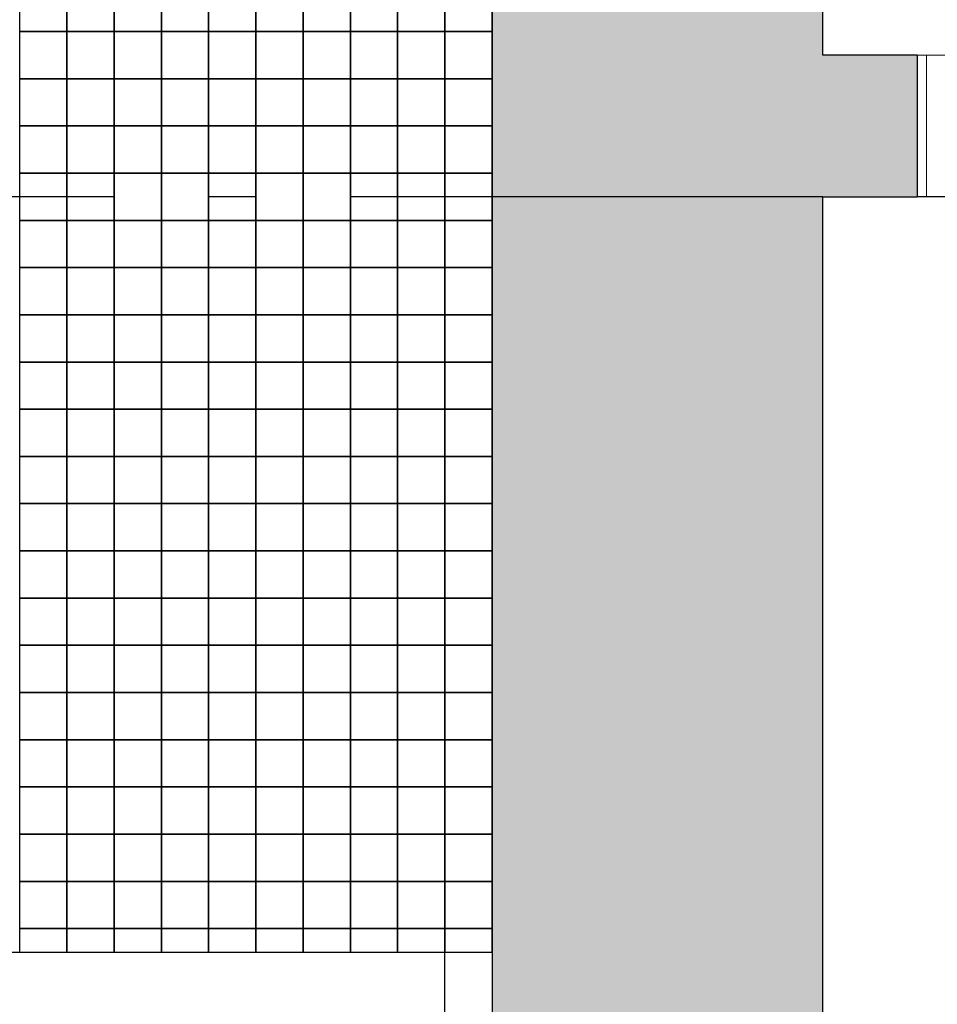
# Model space of a CAD drawing. Header units: millimetres. Extents: x 269 to 62306, y -15633 to 20300.
# Tile 7 of 90: x 14550 to 15521, y -3230 to -2188. Entities that reach past the tile are written whole.
import ezdxf
from ezdxf.enums import TextEntityAlignment as Align

# ---------------------------------------------------------------- set-up
doc = ezdxf.new("R2010")
doc.units = ezdxf.units.MM
doc.header["$LTSCALE"] = 0.5
doc.header["$MEASUREMENT"] = 0
for name, pattern in [('Akselinje', [1500, 1000, -200, 100, -200]), ('PLINE', [0]), ('Stipling', [400, 200, -200])]:
    doc.linetypes.add(name, pattern=pattern)
for name, color, linetype in [('232- Ikke-bærende yttervegger (Skravur)(Nye konstruksjoner)', 7, 'Continuous'), ('232- Ikke-bærende yttervegger(Nye konstruksjoner)', 7, 'Continuous'), ('241- Bærende innervegger (Skravur)(Nye konstruksjoner)', 7, 'Continuous'), ('241- Bærende innervegger(Nye konstruksjoner)', 7, 'Continuous'), ('244- Vinduer_ dører_ foldevegger(Nye konstruksjoner)', 7, 'Continuous'), ('712- Drenering (Nye konstruksjoner)', 7, 'Continuous'), ('82-- Modullinjer(Nye konstruksjoner)', 7, 'Continuous')]:
    doc.layers.add(name, color=color, linetype=linetype)
doc.layers.add('234- Vinduer_ dører_ porter(Nye konstruksjoner)', color=7, linetype='Continuous', lineweight=0)
doc.styles.add('GENERATED_STYLE_2', font='Arial Bold.ttf')

# ---------------------------------------------------------------- blocks, each defined once
blk = doc.blocks.new('*X187')
at = {"layer": '712- Drenering (Nye konstruksjoner)', "linetype": 'PLINE'}
for p, q in [((14550, -2200), (14550, -2175)), ((14600, -2175), (14600, -2200)), ((14600, -2200), (14600, -2175)), ((14650, -2175), (14650, -2200)), ((14650, -2200), (14650, -2175)), ((14700, -2175), (14700, -2200)), ((14700, -2200), (14700, -2175)), ((14750, -2175), (14750, -2200)), ((14750, -2200), (14750, -2175)), ((14800, -2175), (14800, -2200)), ((14800, -2200), (14800, -2175)), ((14850, -2175), (14850, -2200)), ((14850, -2200), (14850, -2175)), ((14900, -2175), (14900, -2200)), ((14900, -2200), (14900, -2175)), ((14950, -2175), (14950, -2200)), ((14950, -2200), (14950, -2175)), ((15000, -2175), (15000, -2200)), ((15000, -2200), (15000, -2175)), ((14550, -2200), (14600, -2200)), ((14600, -2200), (14550, -2200)), ((14550, -2250), (14550, -2200)), ((14600, -2200), (14650, -2200)), ((14600, -2200), (14600, -2250)), ((14650, -2200), (14600, -2200)), ((14600, -2250), (14600, -2200)), ((14650, -2200), (14700, -2200)), ((14650, -2200), (14650, -2250)), ((14700, -2200), (14650, -2200)), ((14650, -2250), (14650, -2200)), ((14700, -2200), (14750, -2200)), ((14700, -2200), (14700, -2250)), ((14750, -2200), (14700, -2200)), ((14700, -2250), (14700, -2200)), ((14750, -2200), (14800, -2200)), ((14750, -2200), (14750, -2250)), ((14800, -2200), (14750, -2200)), ((14750, -2250), (14750, -2200)), ((14800, -2200), (14850, -2200)), ((14800, -2200), (14800, -2250)), ((14850, -2200), (14800, -2200)), ((14800, -2250), (14800, -2200)), ((14850, -2200), (14900, -2200)), ((14850, -2200), (14850, -2250)), ((14900, -2200), (14850, -2200)), ((14850, -2250), (14850, -2200)), ((14900, -2200), (14950, -2200)), ((14900, -2200), (14900, -2250)), ((14950, -2200), (14900, -2200)), ((14900, -2250), (14900, -2200)), ((14950, -2200), (15000, -2200)), ((14950, -2200), (14950, -2250)), ((15000, -2200), (14950, -2200)), ((14950, -2250), (14950, -2200)), ((15000, -2200), (15050, -2200)), ((15000, -2200), (15000, -2250)), ((15050, -2200), (15000, -2200)), ((15000, -2250), (15000, -2200)), ((15050, -2200), (15050, -2250)), ((14550, -2250), (14600, -2250)), ((14600, -2250), (14550, -2250)), ((14550, -2300), (14550, -2250)), ((14600, -2250), (14650, -2250)), ((14600, -2250), (14600, -2300)), ((14650, -2250), (14600, -2250)), ((14600, -2300), (14600, -2250)), ((14650, -2250), (14700, -2250)), ((14650, -2250), (14650, -2300)), ((14700, -2250), (14650, -2250)), ((14650, -2300), (14650, -2250)), ((14700, -2250), (14750, -2250)), ((14700, -2250), (14700, -2300)), ((14750, -2250), (14700, -2250)), ((14700, -2300), (14700, -2250)), ((14750, -2250), (14800, -2250)), ((14750, -2250), (14750, -2300)), ((14800, -2250), (14750, -2250)), ((14750, -2300), (14750, -2250)), ((14800, -2250), (14850, -2250)), ((14800, -2250), (14800, -2300)), ((14850, -2250), (14800, -2250)), ((14800, -2300), (14800, -2250)), ((14850, -2250), (14900, -2250)), ((14850, -2250), (14850, -2300)), ((14900, -2250), (14850, -2250)), ((14850, -2300), (14850, -2250)), ((14900, -2250), (14950, -2250)), ((14900, -2250), (14900, -2300)), ((14950, -2250), (14900, -2250)), ((14900, -2300), (14900, -2250)), ((14950, -2250), (15000, -2250)), ((14950, -2250), (14950, -2300)), ((15000, -2250), (14950, -2250)), ((14950, -2300), (14950, -2250)), ((15000, -2250), (15050, -2250)), ((15000, -2250), (15000, -2300)), ((15050, -2250), (15000, -2250)), ((15000, -2300), (15000, -2250)), ((15050, -2250), (15050, -2300)), ((14550, -2300), (14600, -2300)), ((14600, -2300), (14550, -2300)), ((14550, -2350), (14550, -2300)), ((14600, -2300), (14650, -2300)), ((14600, -2300), (14600, -2350)), ((14650, -2300), (14600, -2300)), ((14600, -2350), (14600, -2300)), ((14650, -2300), (14700, -2300)), ((14650, -2300), (14650, -2350)), ((14700, -2300), (14650, -2300)), ((14650, -2350), (14650, -2300)), ((14700, -2300), (14750, -2300)), ((14700, -2300), (14700, -2350)), ((14750, -2300), (14700, -2300)), ((14700, -2350), (14700, -2300)), ((14750, -2300), (14800, -2300)), ((14750, -2300), (14750, -2350)), ((14800, -2300), (14750, -2300)), ((14750, -2350), (14750, -2300)), ((14800, -2300), (14850, -2300)), ((14800, -2300), (14800, -2350)), ((14850, -2300), (14800, -2300)), ((14800, -2350), (14800, -2300)), ((14850, -2300), (14900, -2300)), ((14850, -2300), (14850, -2350)), ((14900, -2300), (14850, -2300)), ((14850, -2350), (14850, -2300)), ((14900, -2300), (14950, -2300)), ((14900, -2300), (14900, -2350)), ((14950, -2300), (14900, -2300)), ((14900, -2350), (14900, -2300)), ((14950, -2300), (15000, -2300)), ((14950, -2300), (14950, -2350)), ((15000, -2300), (14950, -2300)), ((14950, -2350), (14950, -2300)), ((15000, -2300), (15050, -2300)), ((15000, -2300), (15000, -2350)), ((15050, -2300), (15000, -2300)), ((15000, -2350), (15000, -2300)), ((15050, -2300), (15050, -2350)), ((14550, -2350), (14600, -2350)), ((14600, -2350), (14550, -2350)), ((14550, -2400), (14550, -2350)), ((14600, -2350), (14650, -2350)), ((14600, -2350), (14600, -2400)), ((14650, -2350), (14600, -2350)), ((14600, -2400), (14600, -2350)), ((14650, -2350), (14700, -2350)), ((14650, -2350), (14650, -2400)), ((14700, -2350), (14650, -2350)), ((14650, -2400), (14650, -2350)), ((14700, -2350), (14750, -2350)), ((14700, -2350), (14700, -2400)), ((14750, -2350), (14700, -2350)), ((14700, -2400), (14700, -2350)), ((14750, -2350), (14800, -2350)), ((14750, -2350), (14750, -2400)), ((14800, -2350), (14750, -2350)), ((14750, -2400), (14750, -2350)), ((14800, -2350), (14850, -2350)), ((14800, -2350), (14800, -2400)), ((14850, -2350), (14800, -2350)), ((14800, -2400), (14800, -2350)), ((14850, -2350), (14900, -2350)), ((14850, -2350), (14850, -2400)), ((14900, -2350), (14850, -2350)), ((14850, -2400), (14850, -2350)), ((14900, -2350), (14950, -2350)), ((14900, -2350), (14900, -2400)), ((14950, -2350), (14900, -2350)), ((14900, -2400), (14900, -2350)), ((14950, -2350), (15000, -2350)), ((14950, -2350), (14950, -2400)), ((15000, -2350), (14950, -2350)), ((14950, -2400), (14950, -2350)), ((15000, -2350), (15050, -2350)), ((15000, -2350), (15000, -2400)), ((15050, -2350), (15000, -2350)), ((15000, -2400), (15000, -2350)), ((15050, -2350), (15050, -2400)), ((14550, -2400), (14600, -2400)), ((14600, -2400), (14550, -2400)), ((14550, -2450), (14550, -2400)), ((14600, -2400), (14650, -2400)), ((14600, -2400), (14600, -2450)), ((14650, -2400), (14600, -2400)), ((14600, -2450), (14600, -2400)), ((14650, -2400), (14700, -2400)), ((14650, -2400), (14650, -2450)), ((14700, -2400), (14650, -2400)), ((14650, -2450), (14650, -2400)), ((14700, -2400), (14750, -2400)), ((14700, -2400), (14700, -2450)), ((14750, -2400), (14700, -2400)), ((14700, -2450), (14700, -2400)), ((14750, -2400), (14800, -2400)), ((14750, -2400), (14750, -2450)), ((14800, -2400), (14750, -2400)), ((14750, -2450), (14750, -2400)), ((14800, -2400), (14850, -2400)), ((14800, -2400), (14800, -2450)), ((14850, -2400), (14800, -2400)), ((14800, -2450), (14800, -2400)), ((14850, -2400), (14900, -2400)), ((14850, -2400), (14850, -2450)), ((14900, -2400), (14850, -2400)), ((14850, -2450), (14850, -2400)), ((14900, -2400), (14950, -2400)), ((14900, -2400), (14900, -2450)), ((14950, -2400), (14900, -2400)), ((14900, -2450), (14900, -2400)), ((14950, -2400), (15000, -2400)), ((14950, -2400), (14950, -2450)), ((15000, -2400), (14950, -2400)), ((14950, -2450), (14950, -2400)), ((15000, -2400), (15050, -2400)), ((15000, -2400), (15000, -2450)), ((15050, -2400), (15000, -2400)), ((15000, -2450), (15000, -2400)), ((15050, -2400), (15050, -2450)), ((14550, -2450), (14600, -2450)), ((14600, -2450), (14550, -2450)), ((14550, -2500), (14550, -2450)), ((14600, -2450), (14650, -2450)), ((14600, -2450), (14600, -2500)), ((14650, -2450), (14600, -2450)), ((14600, -2500), (14600, -2450)), ((14650, -2450), (14700, -2450)), ((14650, -2450), (14650, -2500)), ((14700, -2450), (14650, -2450)), ((14650, -2500), (14650, -2450)), ((14700, -2450), (14750, -2450)), ((14700, -2450), (14700, -2500)), ((14750, -2450), (14700, -2450)), ((14700, -2500), (14700, -2450)), ((14750, -2450), (14800, -2450)), ((14750, -2450), (14750, -2500)), ((14800, -2450), (14750, -2450)), ((14750, -2500), (14750, -2450)), ((14800, -2450), (14850, -2450)), ((14800, -2450), (14800, -2500)), ((14850, -2450), (14800, -2450)), ((14800, -2500), (14800, -2450)), ((14850, -2450), (14900, -2450)), ((14850, -2450), (14850, -2500)), ((14900, -2450), (14850, -2450)), ((14850, -2500), (14850, -2450)), ((14900, -2450), (14950, -2450)), ((14900, -2450), (14900, -2500)), ((14950, -2450), (14900, -2450)), ((14900, -2500), (14900, -2450)), ((14950, -2450), (15000, -2450)), ((14950, -2450), (14950, -2500)), ((15000, -2450), (14950, -2450)), ((14950, -2500), (14950, -2450)), ((15000, -2450), (15050, -2450)), ((15000, -2450), (15000, -2500)), ((15050, -2450), (15000, -2450)), ((15000, -2500), (15000, -2450)), ((15050, -2450), (15050, -2500)), ((14550, -2500), (14600, -2500)), ((14600, -2500), (14550, -2500)), ((14550, -2550), (14550, -2500)), ((14600, -2500), (14650, -2500)), ((14600, -2500), (14600, -2550)), ((14650, -2500), (14600, -2500)), ((14600, -2550), (14600, -2500)), ((14650, -2500), (14700, -2500)), ((14650, -2500), (14650, -2550)), ((14700, -2500), (14650, -2500)), ((14650, -2550), (14650, -2500)), ((14700, -2500), (14750, -2500)), ((14700, -2500), (14700, -2550)), ((14750, -2500), (14700, -2500)), ((14700, -2550), (14700, -2500)), ((14750, -2500), (14800, -2500)), ((14750, -2500), (14750, -2550)), ((14800, -2500), (14750, -2500)), ((14750, -2550), (14750, -2500)), ((14800, -2500), (14850, -2500)), ((14800, -2500), (14800, -2550)), ((14850, -2500), (14800, -2500)), ((14800, -2550), (14800, -2500)), ((14850, -2500), (14900, -2500)), ((14850, -2500), (14850, -2550)), ((14900, -2500), (14850, -2500)), ((14850, -2550), (14850, -2500)), ((14900, -2500), (14950, -2500)), ((14900, -2500), (14900, -2550)), ((14950, -2500), (14900, -2500)), ((14900, -2550), (14900, -2500)), ((14950, -2500), (15000, -2500)), ((14950, -2500), (14950, -2550)), ((15000, -2500), (14950, -2500)), ((14950, -2550), (14950, -2500)), ((15000, -2500), (15050, -2500)), ((15000, -2500), (15000, -2550)), ((15050, -2500), (15000, -2500)), ((15000, -2550), (15000, -2500)), ((15050, -2500), (15050, -2550)), ((14550, -2550), (14600, -2550)), ((14600, -2550), (14550, -2550)), ((14550, -2600), (14550, -2550)), ((14600, -2550), (14650, -2550)), ((14600, -2550), (14600, -2600)), ((14650, -2550), (14600, -2550)), ((14600, -2600), (14600, -2550)), ((14650, -2550), (14700, -2550)), ((14650, -2550), (14650, -2600)), ((14700, -2550), (14650, -2550)), ((14650, -2600), (14650, -2550)), ((14700, -2550), (14750, -2550)), ((14700, -2550), (14700, -2600)), ((14750, -2550), (14700, -2550)), ((14700, -2600), (14700, -2550)), ((14750, -2550), (14800, -2550)), ((14750, -2550), (14750, -2600)), ((14800, -2550), (14750, -2550)), ((14750, -2600), (14750, -2550)), ((14800, -2550), (14850, -2550)), ((14800, -2550), (14800, -2600)), ((14850, -2550), (14800, -2550)), ((14800, -2600), (14800, -2550)), ((14850, -2550), (14900, -2550)), ((14850, -2550), (14850, -2600)), ((14900, -2550), (14850, -2550)), ((14850, -2600), (14850, -2550)), ((14900, -2550), (14950, -2550)), ((14900, -2550), (14900, -2600)), ((14950, -2550), (14900, -2550)), ((14900, -2600), (14900, -2550)), ((14950, -2550), (15000, -2550)), ((14950, -2550), (14950, -2600)), ((15000, -2550), (14950, -2550)), ((14950, -2600), (14950, -2550)), ((15000, -2550), (15050, -2550)), ((15000, -2550), (15000, -2600)), ((15050, -2550), (15000, -2550)), ((15000, -2600), (15000, -2550)), ((15050, -2550), (15050, -2600)), ((14550, -2600), (14600, -2600)), ((14600, -2600), (14550, -2600)), ((14550, -2650), (14550, -2600)), ((14600, -2600), (14650, -2600)), ((14600, -2600), (14600, -2650)), ((14650, -2600), (14600, -2600)), ((14600, -2650), (14600, -2600)), ((14650, -2600), (14700, -2600)), ((14650, -2600), (14650, -2650)), ((14700, -2600), (14650, -2600)), ((14650, -2650), (14650, -2600)), ((14700, -2600), (14750, -2600)), ((14700, -2600), (14700, -2650)), ((14750, -2600), (14700, -2600)), ((14700, -2650), (14700, -2600)), ((14750, -2600), (14800, -2600)), ((14750, -2600), (14750, -2650)), ((14800, -2600), (14750, -2600)), ((14750, -2650), (14750, -2600)), ((14800, -2600), (14850, -2600)), ((14800, -2600), (14800, -2650)), ((14850, -2600), (14800, -2600)), ((14800, -2650), (14800, -2600)), ((14850, -2600), (14900, -2600)), ((14850, -2600), (14850, -2650)), ((14900, -2600), (14850, -2600)), ((14850, -2650), (14850, -2600)), ((14900, -2600), (14950, -2600)), ((14900, -2600), (14900, -2650)), ((14950, -2600), (14900, -2600)), ((14900, -2650), (14900, -2600)), ((14950, -2600), (15000, -2600)), ((14950, -2600), (14950, -2650)), ((15000, -2600), (14950, -2600)), ((14950, -2650), (14950, -2600)), ((15000, -2600), (15050, -2600)), ((15000, -2600), (15000, -2650)), ((15050, -2600), (15000, -2600)), ((15000, -2650), (15000, -2600)), ((15050, -2600), (15050, -2650)), ((14550, -2650), (14600, -2650)), ((14600, -2650), (14550, -2650)), ((14550, -2700), (14550, -2650)), ((14600, -2650), (14650, -2650)), ((14600, -2650), (14600, -2700)), ((14650, -2650), (14600, -2650)), ((14600, -2700), (14600, -2650)), ((14650, -2650), (14700, -2650)), ((14650, -2650), (14650, -2700)), ((14700, -2650), (14650, -2650)), ((14650, -2700), (14650, -2650)), ((14700, -2650), (14750, -2650)), ((14700, -2650), (14700, -2700)), ((14750, -2650), (14700, -2650)), ((14700, -2700), (14700, -2650)), ((14750, -2650), (14800, -2650)), ((14750, -2650), (14750, -2700)), ((14800, -2650), (14750, -2650)), ((14750, -2700), (14750, -2650)), ((14800, -2650), (14850, -2650)), ((14800, -2650), (14800, -2700)), ((14850, -2650), (14800, -2650)), ((14800, -2700), (14800, -2650)), ((14850, -2650), (14900, -2650)), ((14850, -2650), (14850, -2700)), ((14900, -2650), (14850, -2650)), ((14850, -2700), (14850, -2650)), ((14900, -2650), (14950, -2650)), ((14900, -2650), (14900, -2700)), ((14950, -2650), (14900, -2650)), ((14900, -2700), (14900, -2650)), ((14950, -2650), (15000, -2650)), ((14950, -2650), (14950, -2700)), ((15000, -2650), (14950, -2650)), ((14950, -2700), (14950, -2650)), ((15000, -2650), (15050, -2650)), ((15000, -2650), (15000, -2700)), ((15050, -2650), (15000, -2650)), ((15000, -2700), (15000, -2650)), ((15050, -2650), (15050, -2700)), ((14550, -2700), (14600, -2700)), ((14600, -2700), (14550, -2700)), ((14550, -2750), (14550, -2700)), ((14600, -2700), (14650, -2700)), ((14600, -2700), (14600, -2750)), ((14650, -2700), (14600, -2700)), ((14600, -2750), (14600, -2700)), ((14650, -2700), (14700, -2700)), ((14650, -2700), (14650, -2750)), ((14700, -2700), (14650, -2700)), ((14650, -2750), (14650, -2700)), ((14700, -2700), (14750, -2700)), ((14700, -2700), (14700, -2750)), ((14750, -2700), (14700, -2700)), ((14700, -2750), (14700, -2700)), ((14750, -2700), (14800, -2700)), ((14750, -2700), (14750, -2750)), ((14800, -2700), (14750, -2700)), ((14750, -2750), (14750, -2700)), ((14800, -2700), (14850, -2700)), ((14800, -2700), (14800, -2750)), ((14850, -2700), (14800, -2700)), ((14800, -2750), (14800, -2700)), ((14850, -2700), (14900, -2700)), ((14850, -2700), (14850, -2750)), ((14900, -2700), (14850, -2700)), ((14850, -2750), (14850, -2700)), ((14900, -2700), (14950, -2700)), ((14900, -2700), (14900, -2750)), ((14950, -2700), (14900, -2700)), ((14900, -2750), (14900, -2700)), ((14950, -2700), (15000, -2700)), ((14950, -2700), (14950, -2750)), ((15000, -2700), (14950, -2700)), ((14950, -2750), (14950, -2700)), ((15000, -2700), (15050, -2700)), ((15000, -2700), (15000, -2750)), ((15050, -2700), (15000, -2700)), ((15000, -2750), (15000, -2700)), ((15050, -2700), (15050, -2750)), ((14550, -2750), (14600, -2750)), ((14600, -2750), (14550, -2750)), ((14550, -2800), (14550, -2750)), ((14600, -2750), (14650, -2750)), ((14600, -2750), (14600, -2800)), ((14650, -2750), (14600, -2750)), ((14600, -2800), (14600, -2750)), ((14650, -2750), (14700, -2750)), ((14650, -2750), (14650, -2800)), ((14700, -2750), (14650, -2750)), ((14650, -2800), (14650, -2750)), ((14700, -2750), (14750, -2750)), ((14700, -2750), (14700, -2800)), ((14750, -2750), (14700, -2750)), ((14700, -2800), (14700, -2750)), ((14750, -2750), (14800, -2750)), ((14750, -2750), (14750, -2800)), ((14800, -2750), (14750, -2750)), ((14750, -2800), (14750, -2750)), ((14800, -2750), (14850, -2750)), ((14800, -2750), (14800, -2800)), ((14850, -2750), (14800, -2750)), ((14800, -2800), (14800, -2750)), ((14850, -2750), (14900, -2750)), ((14850, -2750), (14850, -2800)), ((14900, -2750), (14850, -2750)), ((14850, -2800), (14850, -2750)), ((14900, -2750), (14950, -2750)), ((14900, -2750), (14900, -2800)), ((14950, -2750), (14900, -2750)), ((14900, -2800), (14900, -2750)), ((14950, -2750), (15000, -2750)), ((14950, -2750), (14950, -2800)), ((15000, -2750), (14950, -2750)), ((14950, -2800), (14950, -2750)), ((15000, -2750), (15050, -2750)), ((15000, -2750), (15000, -2800)), ((15050, -2750), (15000, -2750)), ((15000, -2800), (15000, -2750)), ((15050, -2750), (15050, -2800)), ((14550, -2800), (14600, -2800)), ((14600, -2800), (14550, -2800)), ((14550, -2850), (14550, -2800)), ((14600, -2800), (14650, -2800)), ((14600, -2800), (14600, -2850)), ((14650, -2800), (14600, -2800)), ((14600, -2850), (14600, -2800)), ((14650, -2800), (14700, -2800)), ((14650, -2800), (14650, -2850)), ((14700, -2800), (14650, -2800)), ((14650, -2850), (14650, -2800)), ((14700, -2800), (14750, -2800)), ((14700, -2800), (14700, -2850)), ((14750, -2800), (14700, -2800)), ((14700, -2850), (14700, -2800)), ((14750, -2800), (14800, -2800)), ((14750, -2800), (14750, -2850)), ((14800, -2800), (14750, -2800)), ((14750, -2850), (14750, -2800)), ((14800, -2800), (14850, -2800)), ((14800, -2800), (14800, -2850)), ((14850, -2800), (14800, -2800)), ((14800, -2850), (14800, -2800)), ((14850, -2800), (14900, -2800)), ((14850, -2800), (14850, -2850)), ((14900, -2800), (14850, -2800)), ((14850, -2850), (14850, -2800)), ((14900, -2800), (14950, -2800)), ((14900, -2800), (14900, -2850)), ((14950, -2800), (14900, -2800)), ((14900, -2850), (14900, -2800)), ((14950, -2800), (15000, -2800)), ((14950, -2800), (14950, -2850)), ((15000, -2800), (14950, -2800)), ((14950, -2850), (14950, -2800)), ((15000, -2800), (15050, -2800)), ((15000, -2800), (15000, -2850)), ((15050, -2800), (15000, -2800)), ((15000, -2850), (15000, -2800)), ((15050, -2800), (15050, -2850)), ((14550, -2850), (14600, -2850)), ((14600, -2850), (14550, -2850)), ((14550, -2900), (14550, -2850)), ((14600, -2850), (14650, -2850)), ((14600, -2850), (14600, -2900)), ((14650, -2850), (14600, -2850)), ((14600, -2900), (14600, -2850)), ((14650, -2850), (14700, -2850)), ((14650, -2850), (14650, -2900)), ((14700, -2850), (14650, -2850)), ((14650, -2900), (14650, -2850)), ((14700, -2850), (14750, -2850)), ((14700, -2850), (14700, -2900)), ((14750, -2850), (14700, -2850)), ((14700, -2900), (14700, -2850)), ((14750, -2850), (14800, -2850)), ((14750, -2850), (14750, -2900)), ((14800, -2850), (14750, -2850)), ((14750, -2900), (14750, -2850)), ((14800, -2850), (14850, -2850)), ((14800, -2850), (14800, -2900)), ((14850, -2850), (14800, -2850)), ((14800, -2900), (14800, -2850)), ((14850, -2850), (14900, -2850)), ((14850, -2850), (14850, -2900)), ((14900, -2850), (14850, -2850)), ((14850, -2900), (14850, -2850)), ((14900, -2850), (14950, -2850)), ((14900, -2850), (14900, -2900)), ((14950, -2850), (14900, -2850)), ((14900, -2900), (14900, -2850)), ((14950, -2850), (15000, -2850)), ((14950, -2850), (14950, -2900)), ((15000, -2850), (14950, -2850)), ((14950, -2900), (14950, -2850)), ((15000, -2850), (15050, -2850)), ((15000, -2850), (15000, -2900)), ((15050, -2850), (15000, -2850)), ((15000, -2900), (15000, -2850)), ((15050, -2850), (15050, -2900)), ((14550, -2900), (14600, -2900)), ((14600, -2900), (14550, -2900)), ((14550, -2950), (14550, -2900)), ((14600, -2900), (14650, -2900)), ((14600, -2900), (14600, -2950)), ((14650, -2900), (14600, -2900)), ((14600, -2950), (14600, -2900)), ((14650, -2900), (14700, -2900)), ((14650, -2900), (14650, -2950)), ((14700, -2900), (14650, -2900)), ((14650, -2950), (14650, -2900)), ((14700, -2900), (14750, -2900)), ((14700, -2900), (14700, -2950)), ((14750, -2900), (14700, -2900)), ((14700, -2950), (14700, -2900)), ((14750, -2900), (14800, -2900)), ((14750, -2900), (14750, -2950)), ((14800, -2900), (14750, -2900)), ((14750, -2950), (14750, -2900)), ((14800, -2900), (14850, -2900)), ((14800, -2900), (14800, -2950)), ((14850, -2900), (14800, -2900)), ((14800, -2950), (14800, -2900)), ((14850, -2900), (14900, -2900)), ((14850, -2900), (14850, -2950)), ((14900, -2900), (14850, -2900)), ((14850, -2950), (14850, -2900)), ((14900, -2900), (14950, -2900)), ((14900, -2900), (14900, -2950)), ((14950, -2900), (14900, -2900)), ((14900, -2950), (14900, -2900)), ((14950, -2900), (15000, -2900)), ((14950, -2900), (14950, -2950)), ((15000, -2900), (14950, -2900)), ((14950, -2950), (14950, -2900)), ((15000, -2900), (15050, -2900)), ((15000, -2900), (15000, -2950)), ((15050, -2900), (15000, -2900)), ((15000, -2950), (15000, -2900)), ((15050, -2900), (15050, -2950)), ((14550, -2950), (14600, -2950)), ((14600, -2950), (14550, -2950)), ((14550, -3000), (14550, -2950)), ((14600, -2950), (14650, -2950)), ((14600, -2950), (14600, -3000)), ((14650, -2950), (14600, -2950)), ((14600, -3000), (14600, -2950)), ((14650, -2950), (14700, -2950)), ((14650, -2950), (14650, -3000)), ((14700, -2950), (14650, -2950)), ((14650, -3000), (14650, -2950)), ((14700, -2950), (14750, -2950)), ((14700, -2950), (14700, -3000)), ((14750, -2950), (14700, -2950)), ((14700, -3000), (14700, -2950)), ((14750, -2950), (14800, -2950)), ((14750, -2950), (14750, -3000)), ((14800, -2950), (14750, -2950)), ((14750, -3000), (14750, -2950)), ((14800, -2950), (14850, -2950)), ((14800, -2950), (14800, -3000)), ((14850, -2950), (14800, -2950)), ((14800, -3000), (14800, -2950)), ((14850, -2950), (14900, -2950)), ((14850, -2950), (14850, -3000)), ((14900, -2950), (14850, -2950)), ((14850, -3000), (14850, -2950)), ((14900, -2950), (14950, -2950)), ((14900, -2950), (14900, -3000)), ((14950, -2950), (14900, -2950)), ((14900, -3000), (14900, -2950)), ((14950, -2950), (15000, -2950)), ((14950, -2950), (14950, -3000)), ((15000, -2950), (14950, -2950)), ((14950, -3000), (14950, -2950)), ((15000, -2950), (15050, -2950)), ((15000, -2950), (15000, -3000)), ((15050, -2950), (15000, -2950)), ((15000, -3000), (15000, -2950)), ((15050, -2950), (15050, -3000)), ((14550, -3000), (14600, -3000)), ((14600, -3000), (14550, -3000)), ((14550, -3050), (14550, -3000)), ((14600, -3000), (14650, -3000)), ((14600, -3000), (14600, -3050)), ((14650, -3000), (14600, -3000)), ((14600, -3050), (14600, -3000)), ((14650, -3000), (14700, -3000)), ((14650, -3000), (14650, -3050)), ((14700, -3000), (14650, -3000)), ((14650, -3050), (14650, -3000)), ((14700, -3000), (14750, -3000)), ((14700, -3000), (14700, -3050)), ((14750, -3000), (14700, -3000)), ((14700, -3050), (14700, -3000)), ((14750, -3000), (14800, -3000)), ((14750, -3000), (14750, -3050)), ((14800, -3000), (14750, -3000)), ((14750, -3050), (14750, -3000)), ((14800, -3000), (14850, -3000)), ((14800, -3000), (14800, -3050)), ((14850, -3000), (14800, -3000)), ((14800, -3050), (14800, -3000)), ((14850, -3000), (14900, -3000)), ((14850, -3000), (14850, -3050)), ((14900, -3000), (14850, -3000)), ((14850, -3050), (14850, -3000)), ((14900, -3000), (14950, -3000)), ((14900, -3000), (14900, -3050)), ((14950, -3000), (14900, -3000)), ((14900, -3050), (14900, -3000)), ((14950, -3000), (15000, -3000)), ((14950, -3000), (14950, -3050)), ((15000, -3000), (14950, -3000)), ((14950, -3050), (14950, -3000)), ((15000, -3000), (15050, -3000)), ((15000, -3000), (15000, -3050)), ((15050, -3000), (15000, -3000)), ((15000, -3050), (15000, -3000)), ((15050, -3000), (15050, -3050)), ((14550, -3050), (14600, -3050)), ((14600, -3050), (14550, -3050)), ((14550, -3100), (14550, -3050)), ((14600, -3050), (14650, -3050)), ((14600, -3050), (14600, -3100)), ((14650, -3050), (14600, -3050)), ((14600, -3100), (14600, -3050)), ((14650, -3050), (14700, -3050)), ((14650, -3050), (14650, -3100)), ((14700, -3050), (14650, -3050)), ((14650, -3100), (14650, -3050)), ((14700, -3050), (14750, -3050)), ((14700, -3050), (14700, -3100)), ((14750, -3050), (14700, -3050)), ((14700, -3100), (14700, -3050)), ((14750, -3050), (14800, -3050)), ((14750, -3050), (14750, -3100)), ((14800, -3050), (14750, -3050)), ((14750, -3100), (14750, -3050)), ((14800, -3050), (14850, -3050)), ((14800, -3050), (14800, -3100)), ((14850, -3050), (14800, -3050)), ((14800, -3100), (14800, -3050)), ((14850, -3050), (14900, -3050)), ((14850, -3050), (14850, -3100)), ((14900, -3050), (14850, -3050)), ((14850, -3100), (14850, -3050)), ((14900, -3050), (14950, -3050)), ((14900, -3050), (14900, -3100)), ((14950, -3050), (14900, -3050)), ((14900, -3100), (14900, -3050)), ((14950, -3050), (15000, -3050)), ((14950, -3050), (14950, -3100)), ((15000, -3050), (14950, -3050)), ((14950, -3100), (14950, -3050)), ((15000, -3050), (15050, -3050)), ((15000, -3050), (15000, -3100)), ((15050, -3050), (15000, -3050)), ((15000, -3100), (15000, -3050)), ((15050, -3050), (15050, -3100)), ((14550, -3100), (14600, -3100)), ((14600, -3100), (14550, -3100)), ((14550, -3150), (14550, -3100)), ((14600, -3100), (14650, -3100)), ((14600, -3100), (14600, -3150)), ((14650, -3100), (14600, -3100)), ((14600, -3150), (14600, -3100)), ((14650, -3100), (14700, -3100)), ((14650, -3100), (14650, -3150)), ((14700, -3100), (14650, -3100)), ((14650, -3150), (14650, -3100)), ((14700, -3100), (14750, -3100)), ((14700, -3100), (14700, -3150)), ((14750, -3100), (14700, -3100)), ((14700, -3150), (14700, -3100)), ((14750, -3100), (14800, -3100)), ((14750, -3100), (14750, -3150)), ((14800, -3100), (14750, -3100)), ((14750, -3150), (14750, -3100)), ((14800, -3100), (14850, -3100)), ((14800, -3100), (14800, -3150)), ((14850, -3100), (14800, -3100)), ((14800, -3150), (14800, -3100)), ((14850, -3100), (14900, -3100)), ((14850, -3100), (14850, -3150)), ((14900, -3100), (14850, -3100)), ((14850, -3150), (14850, -3100)), ((14900, -3100), (14950, -3100)), ((14900, -3100), (14900, -3150)), ((14950, -3100), (14900, -3100)), ((14900, -3150), (14900, -3100)), ((14950, -3100), (15000, -3100)), ((14950, -3100), (14950, -3150)), ((15000, -3100), (14950, -3100)), ((14950, -3150), (14950, -3100)), ((15000, -3100), (15050, -3100)), ((15000, -3100), (15000, -3150)), ((15050, -3100), (15000, -3100)), ((15000, -3150), (15000, -3100)), ((15050, -3100), (15050, -3150)), ((14550, -3150), (14600, -3150)), ((14600, -3150), (14550, -3150)), ((14550, -3175), (14550, -3150)), ((14600, -3150), (14650, -3150)), ((14600, -3150), (14600, -3175)), ((14650, -3150), (14600, -3150)), ((14600, -3175), (14600, -3150)), ((14650, -3150), (14700, -3150)), ((14650, -3150), (14650, -3175)), ((14700, -3150), (14650, -3150)), ((14650, -3175), (14650, -3150)), ((14700, -3150), (14750, -3150)), ((14700, -3150), (14700, -3175)), ((14750, -3150), (14700, -3150)), ((14700, -3175), (14700, -3150)), ((14750, -3150), (14800, -3150)), ((14750, -3150), (14750, -3175)), ((14800, -3150), (14750, -3150)), ((14750, -3175), (14750, -3150)), ((14800, -3150), (14850, -3150)), ((14800, -3150), (14800, -3175)), ((14850, -3150), (14800, -3150)), ((14800, -3175), (14800, -3150)), ((14850, -3150), (14900, -3150)), ((14850, -3150), (14850, -3175)), ((14900, -3150), (14850, -3150)), ((14850, -3175), (14850, -3150)), ((14900, -3150), (14950, -3150)), ((14900, -3150), (14900, -3175)), ((14950, -3150), (14900, -3150)), ((14900, -3175), (14900, -3150)), ((14950, -3150), (15000, -3150)), ((14950, -3150), (14950, -3175)), ((15000, -3150), (14950, -3150)), ((14950, -3175), (14950, -3150)), ((15000, -3150), (15050, -3150)), ((15000, -3150), (15000, -3175)), ((15050, -3150), (15000, -3150)), ((15000, -3175), (15000, -3150))]:
    blk.add_line(p, q, dxfattribs=at)
blk = doc.blocks.new('Dør_9')
at = {"layer": '234- Vinduer_ dører_ porter(Nye konstruksjoner)', "linetype": 'PLINE'}
for p, q in [((445, 0), (445, 890)), ((-505, 0), (505, 0)), ((-495, 0), (-505, 0)), ((-505, 0), (-505, -150)), ((-445, 0), (-495, 0)), ((-495, 0), (-495, -150)), ((-445, 0), (445, 0)), ((-445, -150), (-445, 0)), ((495, 0), (445, 0)), ((445, 0), (445, -150)), ((495, 0), (505, 0)), ((495, -150), (495, 0)), ((505, 0), (505, -150)), ((-505, -150), (505, -150)), ((-495, -150), (-505, -150)), ((-495, -150), (-445, -150)), ((445, -150), (-445, -150)), ((445, -150), (495, -150)), ((495, -150), (505, -150))]:
    blk.add_line(p, q, dxfattribs=at)
at = {"layer": '244- Vinduer_ dører_ foldevegger(Nye konstruksjoner)', "linetype": 'PLINE'}
for p, q in [((-505, 0), (-505, -150)), ((-505, 0), (-505, -150)), ((505, 0), (505, -150)), ((505, 0), (505, -150))]:
    blk.add_line(p, q, dxfattribs=at)
at = {"layer": '244- Vinduer_ dører_ foldevegger(Nye konstruksjoner)', "linetype": 'Stipling'}
blk.add_arc((445, 0), 890, 90, 180, dxfattribs=at)
blk = doc.blocks.new('Standard grid marker_5')
at = {"layer": '82-- Modullinjer(Nye konstruksjoner)', "linetype": 'Akselinje'}
blk.add_line((200, 0), (53500, 0), dxfattribs=at)
at = {"layer": '82-- Modullinjer(Nye konstruksjoner)', "style": 'GENERATED_STYLE_2'}
blk.add_attdef('AC_MarkerText_1', text='', height=250, rotation=180, dxfattribs=at).set_placement((54000, -239.3), align=Align.TOP_CENTER)
blk = doc.blocks.new('Standard grid marker_6')
at = {"layer": '82-- Modullinjer(Nye konstruksjoner)', "linetype": 'Akselinje'}
blk.add_line((200, 0), (13900, 0), dxfattribs=at)
at = {"layer": '82-- Modullinjer(Nye konstruksjoner)', "style": 'GENERATED_STYLE_2'}
blk.add_attdef('AC_MarkerText_1', text='', height=250, rotation=270, dxfattribs=at).set_placement((-117.9, -57.1), align=Align.TOP_CENTER)

msp = doc.modelspace()

# ---------------------------------------------------------------- hatches: boundary and pattern name
at = {"layer": '232- Ikke-bærende yttervegger (Skravur)(Nye konstruksjoner)', "linetype": 'Continuous'}
msp.add_hatch(color=256, dxfattribs=at).paths.add_polyline_path([(15050, -4065), (15400, -4065), (15400, -1535), (15050, -1535)])
at = {"layer": '241- Bærende innervegger (Skravur)(Nye konstruksjoner)', "linetype": 'Continuous'}
msp.add_hatch(color=256, dxfattribs=at).paths.add_polyline_path([(15400, -2375), (15500, -2375), (15500, -2225), (15400, -2225)])

# ---------------------------------------------------------------- linework, layer by layer
at = {"layer": '232- Ikke-bærende yttervegger(Nye konstruksjoner)', "linetype": 'PLINE', "flags": 128}
for points in [[(15050, -1535), (15050, -4065)], [(15400, -2225), (15400, -1535)], [(15400, -3775), (15400, -2375)]]:
    msp.add_lwpolyline(points, dxfattribs=at)
at = {"layer": '241- Bærende innervegger(Nye konstruksjoner)', "linetype": 'PLINE'}
msp.add_line((15500, -2225), (15500, -2375), dxfattribs=at)
at = {"layer": '241- Bærende innervegger(Nye konstruksjoner)', "linetype": 'PLINE', "flags": 128}
for points in [[(15500, -2225), (15400, -2225)], [(15400, -2375), (15500, -2375)]]:
    msp.add_lwpolyline(points, dxfattribs=at)
at = {"layer": '712- Drenering (Nye konstruksjoner)', "linetype": 'PLINE', "flags": 128}
msp.add_lwpolyline([(15050, -2175), (13550, -2175), (13550, -3175), (15050, -3175)], close=True, dxfattribs=at)

# ---------------------------------------------------------------- block references
at = {"layer": '244- Vinduer_ dører_ foldevegger(Nye konstruksjoner)', "linetype": 'PLINE', "xscale": -1, "zscale": 1000}
msp.add_blockref('Dør_9', (16005, -2225), dxfattribs=at)
at = {"layer": '712- Drenering (Nye konstruksjoner)', "linetype": 'PLINE'}
msp.add_blockref('*X187', (0, 0), dxfattribs=at)
at = {"layer": '82-- Modullinjer(Nye konstruksjoner)', "linetype": 'PLINE', "zscale": 1000}
for name, p, rotation in [('Standard grid marker_6', (15000, -14100), 90), ('Standard grid marker_5', (54600, -2375), 180)]:
    msp.add_blockref(name, p, dxfattribs=dict(at, rotation=rotation))

doc.saveas('drawing.dxf')
